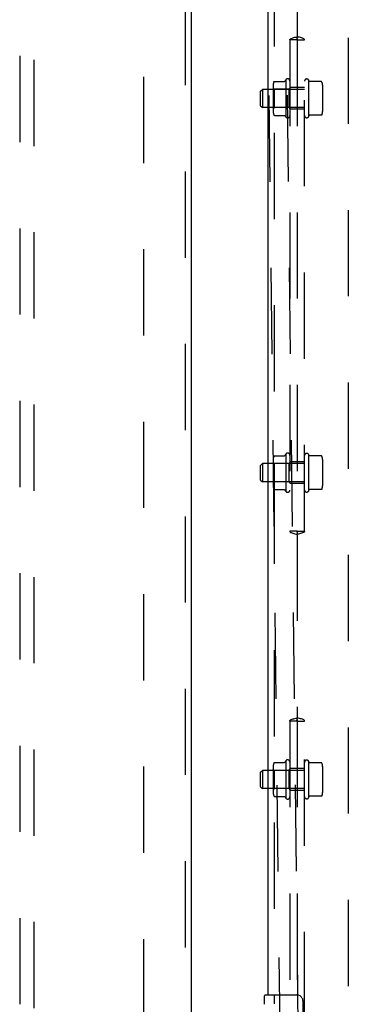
# Model space of a CAD drawing. Header units: inches. Extents: x 0 to 268, y 0 to 174.
# Tile 45 of 125: x 82.52 to 88.14, y 102.31 to 119.16. Entities that reach past the tile are written whole.
import ezdxf

# ---------------------------------------------------------------- set-up
doc = ezdxf.new("R2010")
doc.units = ezdxf.units.IN
doc.header["$LTSCALE"] = 14.754949
doc.header["$MEASUREMENT"] = 0
doc.linetypes.add('HIDDEN', pattern=[0.2, 0.1, -0.1])
for name, color, linetype in [('DEFAULT_2', 8, 'HIDDEN'), ('LEFT_OR_SECONDARY_DOOR_ASSEMBLY', 7, 'CONTINUOUS'), ('RIGHT_OR_MAIN_DOOR_ASSEMBLY', 7, 'CONTINUOUS'), ('SUBPANEL', 7, 'CONTINUOUS')]:
    doc.layers.add(name, color=color, linetype=linetype)

msp = doc.modelspace()

# ---------------------------------------------------------------- linework, layer by layer
at = {"layer": 'DEFAULT_2', "color": 8, "linetype": 'HIDDEN'}
for p, q in [((86.649, 129.67), (87.052, 94.676)), ((86.962, 129.673), (87.364, 94.679)), ((84.643, 54.739), (84.643, 127.709)), ((88.143, 127.709), (88.143, 54.739))]:
    msp.add_line(p, q, dxfattribs=at)
at = {"layer": 'LEFT_OR_SECONDARY_DOOR_ASSEMBLY', "color": 8, "linetype": 'HIDDEN'}
for p, q in [((85.352, 128.37), (85.352, 54.078)), ((82.518, 127.396), (82.518, 93.394)), ((82.768, 93.394), (82.768, 127.396))]:
    msp.add_line(p, q, dxfattribs=at)
at = {"layer": 'LEFT_OR_SECONDARY_DOOR_ASSEMBLY', "color": 3, "linetype": 'Continuous'}
msp.add_line((85.456, 128.37), (85.456, 54.078), dxfattribs=at)
at = {"layer": 'RIGHT_OR_MAIN_DOOR_ASSEMBLY', "color": 8, "linetype": 'HIDDEN'}
msp.add_line((86.872, 123.129), (86.872, 102.319), dxfattribs=at)
at = {"layer": 'RIGHT_OR_MAIN_DOOR_ASSEMBLY', "color": 3, "linetype": 'Continuous'}
msp.add_line((86.768, 122.974), (86.768, 102.474), dxfattribs=at)
at = {"layer": 'RIGHT_OR_MAIN_DOOR_ASSEMBLY', "color": 7, "linetype": 'Continuous'}
for p, q in [((86.708, 102.313), (86.708, 102.459)), ((86.723, 102.474), (87.263, 102.474)), ((87.363, 102.374), (87.363, 101.574))]:
    msp.add_line(p, q, dxfattribs=at)
msp.add_lwpolyline([(87.357, 102.41), (87.359, 102.404), (87.36, 102.398), (87.362, 102.392), (87.362, 102.386), (87.363, 102.38), (87.363, 102.374)], dxfattribs=at)
for centre, radius, start, end in [((86.723, 102.459), 0.015, 90, 180), ((87.263, 102.374), 0.1, 21.1999, 90)]:
    msp.add_arc(centre, radius, start, end, dxfattribs=at)
at = {"layer": 'SUBPANEL', "color": 8, "linetype": 'HIDDEN'}
for p, q in [((87.268, 122.76), (87.268, 118.875)), ((87.143, 118.817), (87.143, 110.411)), ((87.267, 118.817), (87.143, 118.817)), ((87.265, 118.824), (87.268, 118.824)), ((87.268, 118.824), (87.267, 118.824)), ((87.267, 118.817), (87.27, 118.817)), ((87.268, 118.817), (87.268, 110.411)), ((87.27, 118.824), (87.269, 118.824)), ((87.27, 118.817), (87.394, 118.817)), ((87.393, 110.411), (87.393, 118.817)), ((87.073, 118.136), (87.073, 117.499)), ((87.463, 118.132), (87.463, 117.503)), ((87.47, 118.111), (87.463, 118.132)), ((86.643, 117.942), (86.673, 117.972)), ((86.673, 117.972), (86.673, 117.662)), ((87.393, 117.972), (86.673, 117.972)), ((86.857, 118.044), (86.857, 117.591)), ((86.877, 117.973), (86.857, 117.993)), ((86.877, 117.973), (86.877, 117.661)), ((87.123, 117.973), (86.877, 117.973)), ((86.879, 118.107), (87.049, 118.107)), ((87.123, 117.973), (87.143, 117.993)), ((87.123, 117.973), (87.123, 117.661)), ((87.393, 118.005), (87.143, 118.005)), ((87.682, 118.104), (87.48, 118.104)), ((87.703, 118.041), (87.703, 117.593)), ((86.643, 117.692), (86.643, 117.942)), ((86.643, 117.692), (86.673, 117.662)), ((87.393, 117.662), (86.673, 117.662)), ((86.877, 117.661), (86.857, 117.641)), ((87.123, 117.661), (86.877, 117.661)), ((87.123, 117.661), (87.143, 117.641)), ((87.393, 117.63), (87.143, 117.63)), ((86.879, 117.527), (87.049, 117.527)), ((87.47, 117.523), (87.463, 117.503)), ((87.682, 117.53), (87.48, 117.53)), ((87.073, 111.729), (87.073, 111.093)), ((87.463, 111.726), (87.463, 111.096)), ((87.47, 111.705), (87.463, 111.726)), ((86.643, 111.536), (86.673, 111.566)), ((86.673, 111.566), (86.673, 111.256)), ((87.393, 111.566), (86.673, 111.566)), ((86.857, 111.638), (86.857, 111.184)), ((86.877, 111.567), (86.857, 111.587)), ((86.877, 111.567), (86.877, 111.255)), ((87.123, 111.567), (86.877, 111.567)), ((86.879, 111.701), (87.049, 111.701)), ((87.123, 111.567), (87.143, 111.587)), ((87.123, 111.567), (87.123, 111.255)), ((87.393, 111.599), (87.143, 111.599)), ((87.682, 111.698), (87.48, 111.698)), ((87.703, 111.635), (87.703, 111.187)), ((86.643, 111.286), (86.643, 111.536)), ((86.643, 111.286), (86.673, 111.256)), ((87.393, 111.256), (86.673, 111.256)), ((86.877, 111.255), (86.857, 111.235)), ((87.123, 111.255), (86.877, 111.255)), ((87.123, 111.255), (87.143, 111.235)), ((87.393, 111.224), (87.143, 111.224)), ((86.879, 111.121), (87.049, 111.121)), ((87.47, 111.117), (87.463, 111.096)), ((87.682, 111.124), (87.48, 111.124)), ((87.267, 110.411), (87.143, 110.411)), ((87.267, 110.411), (87.27, 110.411)), ((87.267, 110.404), (87.268, 110.404)), ((87.272, 110.405), (87.268, 110.404)), ((87.268, 110.404), (87.27, 110.404)), ((87.27, 110.411), (87.394, 110.411)), ((87.268, 110.354), (87.268, 107.219)), ((87.143, 107.161), (87.143, 93.224)), ((87.267, 107.161), (87.143, 107.161)), ((87.265, 107.168), (87.268, 107.168)), ((87.268, 107.168), (87.267, 107.168)), ((87.267, 107.161), (87.27, 107.161)), ((87.268, 107.161), (87.268, 93.224)), ((87.27, 107.168), (87.269, 107.168)), ((87.27, 107.161), (87.394, 107.161)), ((87.393, 93.224), (87.393, 107.161)), ((86.857, 106.388), (86.857, 105.934)), ((86.877, 106.317), (86.857, 106.337)), ((86.879, 106.451), (87.049, 106.451)), ((87.073, 106.479), (87.073, 105.843)), ((87.123, 106.317), (87.143, 106.337)), ((87.393, 106.349), (87.143, 106.349)), ((87.463, 106.476), (87.463, 105.846)), ((87.47, 106.455), (87.463, 106.476)), ((87.682, 106.448), (87.48, 106.448)), ((87.703, 106.385), (87.703, 105.937)), ((86.643, 106.286), (86.673, 106.316)), ((86.643, 106.036), (86.643, 106.286)), ((86.673, 106.316), (86.673, 106.006)), ((87.393, 106.316), (86.673, 106.316)), ((86.877, 106.317), (86.877, 106.005)), ((87.123, 106.317), (86.877, 106.317)), ((87.123, 106.317), (87.123, 106.005)), ((86.643, 106.036), (86.673, 106.006)), ((87.393, 106.006), (86.673, 106.006)), ((86.877, 106.005), (86.857, 105.985)), ((87.123, 106.005), (86.877, 106.005)), ((87.123, 106.005), (87.143, 105.985)), ((86.879, 105.871), (87.049, 105.871)), ((87.393, 105.974), (87.143, 105.974)), ((87.47, 105.867), (87.463, 105.846)), ((87.682, 105.874), (87.48, 105.874))]:
    msp.add_line(p, q, dxfattribs=at)
for points in [[(87.143, 118.817), (87.143, 118.825), (87.147, 118.832), (87.155, 118.838), (87.167, 118.843), (87.18, 118.848), (87.195, 118.852), (87.212, 118.857), (87.23, 118.862), (87.25, 118.867), (87.268, 118.875)], [(87.263, 118.825), (87.263, 118.825), (87.264, 118.826), (87.264, 118.827), (87.265, 118.828), (87.265, 118.831), (87.266, 118.835), (87.267, 118.842), (87.267, 118.85), (87.268, 118.861), (87.268, 118.875)], [(87.264, 118.824), (87.263, 118.824), (87.263, 118.825), (87.263, 118.825)], [(87.267, 118.817), (87.265, 118.821), (87.264, 118.823), (87.264, 118.824)], [(87.394, 118.817), (87.394, 118.825), (87.389, 118.832), (87.381, 118.838), (87.37, 118.843), (87.357, 118.848), (87.342, 118.852), (87.325, 118.857), (87.306, 118.862), (87.287, 118.867), (87.268, 118.875)], [(87.273, 118.825), (87.273, 118.825), (87.273, 118.826), (87.273, 118.827), (87.272, 118.828), (87.272, 118.831), (87.271, 118.835), (87.27, 118.842), (87.269, 118.85), (87.269, 118.861), (87.268, 118.875)], [(87.269, 118.824), (87.269, 118.824), (87.268, 118.824), (87.269, 118.824), (87.27, 118.824), (87.272, 118.824)], [(87.27, 118.817), (87.272, 118.821), (87.273, 118.823), (87.273, 118.824)], [(87.273, 118.824), (87.273, 118.824), (87.273, 118.825), (87.273, 118.825)], [(86.869, 118.101), (86.87, 118.103), (86.871, 118.104), (86.872, 118.105), (86.873, 118.106), (86.874, 118.106), (86.875, 118.107), (86.877, 118.107), (86.878, 118.107), (86.879, 118.107)], [(87.057, 118.112), (87.057, 118.112), (87.057, 118.112), (87.057, 118.112), (87.057, 118.112), (87.057, 118.112), (87.057, 118.111), (87.057, 118.111), (87.057, 118.111), (87.057, 118.111), (87.057, 118.111), (87.057, 118.111), (87.056, 118.111), (87.056, 118.111), (87.056, 118.11), (87.056, 118.11), (87.056, 118.11), (87.056, 118.11), (87.056, 118.11), (87.055, 118.11), (87.055, 118.109), (87.055, 118.109), (87.055, 118.109), (87.055, 118.109), (87.054, 118.109), (87.054, 118.109), (87.054, 118.109), (87.053, 118.108), (87.053, 118.108), (87.053, 118.108), (87.052, 118.108), (87.052, 118.108), (87.051, 118.108), (87.051, 118.108), (87.05, 118.107), (87.05, 118.107), (87.049, 118.107)], [(87.48, 118.104), (87.48, 118.104), (87.479, 118.105), (87.479, 118.105), (87.478, 118.105), (87.478, 118.105), (87.477, 118.105), (87.477, 118.105), (87.477, 118.105), (87.476, 118.105), (87.476, 118.105), (87.476, 118.105), (87.475, 118.106), (87.475, 118.106), (87.475, 118.106), (87.475, 118.106), (87.474, 118.106), (87.474, 118.106), (87.474, 118.106), (87.474, 118.106), (87.474, 118.107), (87.474, 118.107), (87.473, 118.107), (87.473, 118.107), (87.473, 118.107), (87.473, 118.107), (87.473, 118.107), (87.473, 118.107), (87.473, 118.108), (87.472, 118.108), (87.472, 118.108), (87.472, 118.108), (87.472, 118.108), (87.472, 118.108), (87.472, 118.108), (87.472, 118.108), (87.472, 118.109), (87.472, 118.109), (87.472, 118.109), (87.472, 118.109), (87.471, 118.109), (87.471, 118.109), (87.471, 118.109), (87.471, 118.109), (87.471, 118.109), (87.471, 118.11), (87.471, 118.11), (87.471, 118.11), (87.471, 118.11), (87.471, 118.11), (87.471, 118.11), (87.471, 118.11), (87.471, 118.11), (87.471, 118.11), (87.471, 118.11), (87.471, 118.111), (87.471, 118.111), (87.471, 118.111), (87.471, 118.111), (87.47, 118.111), (87.47, 118.111), (87.47, 118.111), (87.47, 118.111), (87.47, 118.111), (87.47, 118.111), (87.47, 118.111)], [(87.691, 118.099), (87.69, 118.1), (87.689, 118.101), (87.688, 118.102), (87.687, 118.103), (87.685, 118.104), (87.683, 118.104), (87.682, 118.104)], [(86.869, 117.533), (86.87, 117.532), (86.871, 117.531), (86.872, 117.53), (86.873, 117.529), (86.874, 117.528), (86.875, 117.528), (86.877, 117.528), (86.878, 117.527), (86.879, 117.527)], [(87.049, 117.527), (87.049, 117.527), (87.05, 117.527), (87.051, 117.527), (87.051, 117.527), (87.052, 117.527), (87.052, 117.527), (87.052, 117.527), (87.053, 117.527), (87.053, 117.526), (87.053, 117.526), (87.054, 117.526), (87.054, 117.526), (87.054, 117.526), (87.054, 117.526), (87.055, 117.526), (87.055, 117.525), (87.055, 117.525), (87.055, 117.525), (87.055, 117.525), (87.056, 117.525), (87.056, 117.525), (87.056, 117.525), (87.056, 117.525), (87.056, 117.524), (87.056, 117.524), (87.056, 117.524), (87.056, 117.524), (87.057, 117.524), (87.057, 117.524), (87.057, 117.524), (87.057, 117.524), (87.057, 117.523), (87.057, 117.523), (87.057, 117.523), (87.057, 117.523), (87.057, 117.523), (87.057, 117.523), (87.057, 117.523), (87.057, 117.523)], [(87.47, 117.523), (87.47, 117.523), (87.47, 117.523), (87.47, 117.524), (87.47, 117.524), (87.47, 117.524), (87.47, 117.524), (87.471, 117.524), (87.471, 117.524), (87.471, 117.524), (87.471, 117.524), (87.471, 117.524), (87.471, 117.524), (87.471, 117.524), (87.471, 117.525), (87.471, 117.525), (87.471, 117.525), (87.471, 117.525), (87.471, 117.525), (87.471, 117.525), (87.471, 117.525), (87.471, 117.525), (87.471, 117.525), (87.471, 117.526), (87.471, 117.526), (87.471, 117.526), (87.472, 117.526), (87.472, 117.526), (87.472, 117.526), (87.472, 117.526), (87.472, 117.526), (87.472, 117.526), (87.472, 117.527), (87.472, 117.527), (87.472, 117.527), (87.472, 117.527), (87.472, 117.527), (87.473, 117.527), (87.473, 117.527), (87.473, 117.527), (87.473, 117.528), (87.473, 117.528), (87.473, 117.528), (87.473, 117.528), (87.474, 117.528), (87.474, 117.528), (87.474, 117.528), (87.474, 117.528), (87.474, 117.529), (87.474, 117.529), (87.475, 117.529), (87.475, 117.529), (87.475, 117.529), (87.475, 117.529), (87.476, 117.529), (87.476, 117.529), (87.476, 117.53), (87.477, 117.53), (87.477, 117.53), (87.477, 117.53), (87.478, 117.53), (87.478, 117.53), (87.479, 117.53), (87.479, 117.53), (87.48, 117.53), (87.48, 117.53)], [(87.691, 117.536), (87.69, 117.535), (87.689, 117.533), (87.688, 117.532), (87.687, 117.531), (87.685, 117.531), (87.683, 117.53), (87.682, 117.53)], [(86.869, 111.695), (86.87, 111.696), (86.871, 111.697), (86.872, 111.698), (86.873, 111.699), (86.874, 111.7), (86.875, 111.701), (86.877, 111.701), (86.878, 111.701), (86.879, 111.701)], [(87.057, 111.706), (87.057, 111.706), (87.057, 111.706), (87.057, 111.706), (87.057, 111.705), (87.057, 111.705), (87.057, 111.705), (87.057, 111.705), (87.057, 111.705), (87.057, 111.705), (87.057, 111.705), (87.057, 111.705), (87.056, 111.704), (87.056, 111.704), (87.056, 111.704), (87.056, 111.704), (87.056, 111.704), (87.056, 111.704), (87.056, 111.704), (87.055, 111.703), (87.055, 111.703), (87.055, 111.703), (87.055, 111.703), (87.055, 111.703), (87.054, 111.703), (87.054, 111.702), (87.054, 111.702), (87.053, 111.702), (87.053, 111.702), (87.053, 111.702), (87.052, 111.702), (87.052, 111.702), (87.051, 111.701), (87.051, 111.701), (87.05, 111.701), (87.05, 111.701), (87.049, 111.701)], [(87.48, 111.698), (87.48, 111.698), (87.479, 111.698), (87.479, 111.698), (87.478, 111.698), (87.478, 111.698), (87.477, 111.699), (87.477, 111.699), (87.477, 111.699), (87.476, 111.699), (87.476, 111.699), (87.476, 111.699), (87.475, 111.699), (87.475, 111.699), (87.475, 111.7), (87.475, 111.7), (87.474, 111.7), (87.474, 111.7), (87.474, 111.7), (87.474, 111.7), (87.474, 111.7), (87.474, 111.7), (87.473, 111.701), (87.473, 111.701), (87.473, 111.701), (87.473, 111.701), (87.473, 111.701), (87.473, 111.701), (87.473, 111.701), (87.472, 111.701), (87.472, 111.702), (87.472, 111.702), (87.472, 111.702), (87.472, 111.702), (87.472, 111.702), (87.472, 111.702), (87.472, 111.702), (87.472, 111.702), (87.472, 111.703), (87.472, 111.703), (87.471, 111.703), (87.471, 111.703), (87.471, 111.703), (87.471, 111.703), (87.471, 111.703), (87.471, 111.703), (87.471, 111.703), (87.471, 111.703), (87.471, 111.704), (87.471, 111.704), (87.471, 111.704), (87.471, 111.704), (87.471, 111.704), (87.471, 111.704), (87.471, 111.704), (87.471, 111.704), (87.471, 111.704), (87.471, 111.704), (87.471, 111.705), (87.47, 111.705), (87.47, 111.705), (87.47, 111.705), (87.47, 111.705), (87.47, 111.705), (87.47, 111.705), (87.47, 111.705)], [(87.691, 111.692), (87.69, 111.694), (87.689, 111.695), (87.688, 111.696), (87.687, 111.697), (87.685, 111.698), (87.683, 111.698), (87.682, 111.698)], [(86.869, 111.127), (86.87, 111.126), (86.871, 111.125), (86.872, 111.124), (86.873, 111.123), (86.874, 111.122), (86.875, 111.122), (86.877, 111.121), (86.878, 111.121), (86.879, 111.121)], [(87.049, 111.121), (87.049, 111.121), (87.05, 111.121), (87.051, 111.121), (87.051, 111.121), (87.052, 111.121), (87.052, 111.121), (87.052, 111.121), (87.053, 111.12), (87.053, 111.12), (87.053, 111.12), (87.054, 111.12), (87.054, 111.12), (87.054, 111.12), (87.054, 111.12), (87.055, 111.119), (87.055, 111.119), (87.055, 111.119), (87.055, 111.119), (87.055, 111.119), (87.056, 111.119), (87.056, 111.119), (87.056, 111.118), (87.056, 111.118), (87.056, 111.118), (87.056, 111.118), (87.056, 111.118), (87.056, 111.118), (87.057, 111.118), (87.057, 111.118), (87.057, 111.117), (87.057, 111.117), (87.057, 111.117), (87.057, 111.117), (87.057, 111.117), (87.057, 111.117), (87.057, 111.117), (87.057, 111.117), (87.057, 111.117), (87.057, 111.116)], [(87.47, 111.117), (87.47, 111.117), (87.47, 111.117), (87.47, 111.117), (87.47, 111.117), (87.47, 111.117), (87.47, 111.118), (87.471, 111.118), (87.471, 111.118), (87.471, 111.118), (87.471, 111.118), (87.471, 111.118), (87.471, 111.118), (87.471, 111.118), (87.471, 111.118), (87.471, 111.118), (87.471, 111.119), (87.471, 111.119), (87.471, 111.119), (87.471, 111.119), (87.471, 111.119), (87.471, 111.119), (87.471, 111.119), (87.471, 111.119), (87.471, 111.119), (87.471, 111.119), (87.472, 111.12), (87.472, 111.12), (87.472, 111.12), (87.472, 111.12), (87.472, 111.12), (87.472, 111.12), (87.472, 111.12), (87.472, 111.12), (87.472, 111.121), (87.472, 111.121), (87.472, 111.121), (87.473, 111.121), (87.473, 111.121), (87.473, 111.121), (87.473, 111.121), (87.473, 111.121), (87.473, 111.122), (87.473, 111.122), (87.474, 111.122), (87.474, 111.122), (87.474, 111.122), (87.474, 111.122), (87.474, 111.122), (87.474, 111.122), (87.475, 111.123), (87.475, 111.123), (87.475, 111.123), (87.475, 111.123), (87.476, 111.123), (87.476, 111.123), (87.476, 111.123), (87.477, 111.123), (87.477, 111.124), (87.477, 111.124), (87.478, 111.124), (87.478, 111.124), (87.479, 111.124), (87.479, 111.124), (87.48, 111.124), (87.48, 111.124)], [(87.691, 111.13), (87.69, 111.128), (87.689, 111.127), (87.688, 111.126), (87.687, 111.125), (87.685, 111.124), (87.683, 111.124), (87.682, 111.124)], [(87.143, 110.411), (87.143, 110.403), (87.147, 110.396), (87.155, 110.39), (87.167, 110.385), (87.18, 110.381), (87.195, 110.376), (87.212, 110.372), (87.23, 110.367), (87.25, 110.361), (87.268, 110.354)], [(87.264, 110.404), (87.263, 110.404), (87.263, 110.404), (87.263, 110.404)], [(87.263, 110.404), (87.263, 110.404), (87.264, 110.403), (87.264, 110.402), (87.265, 110.4), (87.265, 110.397), (87.266, 110.393), (87.267, 110.387), (87.267, 110.378), (87.268, 110.367), (87.268, 110.354)], [(87.267, 110.411), (87.265, 110.407), (87.264, 110.405), (87.264, 110.404)], [(87.268, 110.404), (87.268, 110.404), (87.268, 110.404), (87.268, 110.404), (87.267, 110.404), (87.265, 110.405)], [(87.394, 110.411), (87.394, 110.403), (87.389, 110.396), (87.381, 110.39), (87.37, 110.385), (87.357, 110.381), (87.342, 110.376), (87.325, 110.372), (87.306, 110.367), (87.287, 110.361), (87.268, 110.354)], [(87.273, 110.404), (87.273, 110.404), (87.273, 110.403), (87.273, 110.402), (87.272, 110.4), (87.272, 110.397), (87.271, 110.393), (87.27, 110.387), (87.269, 110.378), (87.269, 110.367), (87.268, 110.354)], [(87.27, 110.411), (87.272, 110.407), (87.273, 110.405), (87.273, 110.404)], [(87.273, 110.404), (87.273, 110.404), (87.273, 110.404), (87.273, 110.404)], [(87.143, 107.161), (87.143, 107.169), (87.147, 107.176), (87.155, 107.182), (87.167, 107.187), (87.18, 107.192), (87.195, 107.196), (87.212, 107.2), (87.23, 107.205), (87.25, 107.211), (87.268, 107.219)], [(87.263, 107.169), (87.263, 107.169), (87.264, 107.169), (87.264, 107.17), (87.265, 107.172), (87.265, 107.175), (87.266, 107.179), (87.267, 107.185), (87.267, 107.194), (87.268, 107.205), (87.268, 107.219)], [(87.394, 107.161), (87.394, 107.169), (87.389, 107.176), (87.381, 107.182), (87.37, 107.187), (87.357, 107.192), (87.342, 107.196), (87.325, 107.2), (87.306, 107.205), (87.287, 107.211), (87.268, 107.219)], [(87.273, 107.169), (87.273, 107.169), (87.273, 107.169), (87.273, 107.17), (87.272, 107.172), (87.272, 107.175), (87.271, 107.179), (87.27, 107.185), (87.269, 107.194), (87.269, 107.205), (87.268, 107.219)], [(87.264, 107.168), (87.263, 107.168), (87.263, 107.168), (87.263, 107.169)], [(87.267, 107.161), (87.265, 107.165), (87.264, 107.167), (87.264, 107.168)], [(87.269, 107.168), (87.269, 107.168), (87.268, 107.168), (87.269, 107.168), (87.27, 107.168), (87.272, 107.168)], [(87.27, 107.161), (87.272, 107.165), (87.273, 107.167), (87.273, 107.168)], [(87.273, 107.168), (87.273, 107.168), (87.273, 107.168), (87.273, 107.169)], [(86.869, 106.445), (86.87, 106.446), (86.871, 106.447), (86.872, 106.448), (86.873, 106.449), (86.874, 106.45), (86.875, 106.451), (86.877, 106.451), (86.878, 106.451), (86.879, 106.451)], [(87.057, 106.456), (87.057, 106.456), (87.057, 106.456), (87.057, 106.456), (87.057, 106.455), (87.057, 106.455), (87.057, 106.455), (87.057, 106.455), (87.057, 106.455), (87.057, 106.455), (87.057, 106.455), (87.057, 106.455), (87.056, 106.454), (87.056, 106.454), (87.056, 106.454), (87.056, 106.454), (87.056, 106.454), (87.056, 106.454), (87.056, 106.454), (87.055, 106.453), (87.055, 106.453), (87.055, 106.453), (87.055, 106.453), (87.055, 106.453), (87.054, 106.453), (87.054, 106.452), (87.054, 106.452), (87.053, 106.452), (87.053, 106.452), (87.053, 106.452), (87.052, 106.452), (87.052, 106.452), (87.051, 106.451), (87.051, 106.451), (87.05, 106.451), (87.05, 106.451), (87.049, 106.451)], [(87.48, 106.448), (87.48, 106.448), (87.479, 106.448), (87.479, 106.448), (87.478, 106.448), (87.478, 106.448), (87.477, 106.449), (87.477, 106.449), (87.477, 106.449), (87.476, 106.449), (87.476, 106.449), (87.476, 106.449), (87.475, 106.449), (87.475, 106.449), (87.475, 106.45), (87.475, 106.45), (87.474, 106.45), (87.474, 106.45), (87.474, 106.45), (87.474, 106.45), (87.474, 106.45), (87.474, 106.45), (87.473, 106.451), (87.473, 106.451), (87.473, 106.451), (87.473, 106.451), (87.473, 106.451), (87.473, 106.451), (87.473, 106.451), (87.472, 106.451), (87.472, 106.452), (87.472, 106.452), (87.472, 106.452), (87.472, 106.452), (87.472, 106.452), (87.472, 106.452), (87.472, 106.452), (87.472, 106.452), (87.472, 106.453), (87.472, 106.453), (87.471, 106.453), (87.471, 106.453), (87.471, 106.453), (87.471, 106.453), (87.471, 106.453), (87.471, 106.453), (87.471, 106.453), (87.471, 106.453), (87.471, 106.454), (87.471, 106.454), (87.471, 106.454), (87.471, 106.454), (87.471, 106.454), (87.471, 106.454), (87.471, 106.454), (87.471, 106.454), (87.471, 106.454), (87.471, 106.454), (87.471, 106.455), (87.47, 106.455), (87.47, 106.455), (87.47, 106.455), (87.47, 106.455), (87.47, 106.455), (87.47, 106.455), (87.47, 106.455)], [(87.691, 106.442), (87.69, 106.444), (87.689, 106.445), (87.688, 106.446), (87.687, 106.447), (87.685, 106.448), (87.683, 106.448), (87.682, 106.448)], [(86.869, 105.877), (86.87, 105.876), (86.871, 105.875), (86.872, 105.874), (86.873, 105.873), (86.874, 105.872), (86.875, 105.872), (86.877, 105.871), (86.878, 105.871), (86.879, 105.871)], [(87.049, 105.871), (87.049, 105.871), (87.05, 105.871), (87.051, 105.871), (87.051, 105.871), (87.052, 105.871), (87.052, 105.871), (87.052, 105.871), (87.053, 105.87), (87.053, 105.87), (87.053, 105.87), (87.054, 105.87), (87.054, 105.87), (87.054, 105.87), (87.054, 105.87), (87.055, 105.869), (87.055, 105.869), (87.055, 105.869), (87.055, 105.869), (87.055, 105.869), (87.056, 105.869), (87.056, 105.869), (87.056, 105.868), (87.056, 105.868), (87.056, 105.868), (87.056, 105.868), (87.056, 105.868), (87.056, 105.868), (87.057, 105.868), (87.057, 105.868), (87.057, 105.867), (87.057, 105.867), (87.057, 105.867), (87.057, 105.867), (87.057, 105.867), (87.057, 105.867), (87.057, 105.867), (87.057, 105.867), (87.057, 105.867), (87.057, 105.866)], [(87.47, 105.867), (87.47, 105.867), (87.47, 105.867), (87.47, 105.867), (87.47, 105.867), (87.47, 105.867), (87.47, 105.868), (87.471, 105.868), (87.471, 105.868), (87.471, 105.868), (87.471, 105.868), (87.471, 105.868), (87.471, 105.868), (87.471, 105.868), (87.471, 105.868), (87.471, 105.868), (87.471, 105.869), (87.471, 105.869), (87.471, 105.869), (87.471, 105.869), (87.471, 105.869), (87.471, 105.869), (87.471, 105.869), (87.471, 105.869), (87.471, 105.869), (87.471, 105.869), (87.472, 105.87), (87.472, 105.87), (87.472, 105.87), (87.472, 105.87), (87.472, 105.87), (87.472, 105.87), (87.472, 105.87), (87.472, 105.87), (87.472, 105.871), (87.472, 105.871), (87.472, 105.871), (87.473, 105.871), (87.473, 105.871), (87.473, 105.871), (87.473, 105.871), (87.473, 105.871), (87.473, 105.872), (87.473, 105.872), (87.474, 105.872), (87.474, 105.872), (87.474, 105.872), (87.474, 105.872), (87.474, 105.872), (87.474, 105.872), (87.475, 105.873), (87.475, 105.873), (87.475, 105.873), (87.475, 105.873), (87.476, 105.873), (87.476, 105.873), (87.476, 105.873), (87.477, 105.873), (87.477, 105.874), (87.477, 105.874), (87.478, 105.874), (87.478, 105.874), (87.479, 105.874), (87.479, 105.874), (87.48, 105.874), (87.48, 105.874)], [(87.691, 105.88), (87.69, 105.878), (87.689, 105.877), (87.688, 105.876), (87.687, 105.875), (87.685, 105.874), (87.683, 105.874), (87.682, 105.874)]]:
    msp.add_lwpolyline(points, dxfattribs=at)
for centre, radius, start, end in [((87.523, 117.817), 0.551, 144.7108, 147.6847), ((87.105, 118.114), 0.0384, 0, 145.5503), ((87.432, 118.111), 0.0384, 34.4497, 180), ((86.999, 118.044), 0.141, 156.05, 180), ((87.562, 118.041), 0.141, 0, 23.95), ((86.999, 117.591), 0.141, 180, 203.95), ((87.523, 117.817), 0.551, 212.3153, 215.2892), ((87.105, 117.521), 0.0384, 214.4497, 360), ((87.432, 117.524), 0.0384, 180, 325.5503), ((87.562, 117.593), 0.141, 336.05, 360), ((87.523, 111.411), 0.551, 144.7108, 147.6847), ((87.105, 111.708), 0.0384, 0, 145.5503), ((87.432, 111.704), 0.0384, 34.4497, 180), ((86.999, 111.638), 0.141, 156.05, 180), ((87.562, 111.635), 0.141, 0, 23.95), ((86.999, 111.184), 0.141, 180, 203.95), ((87.523, 111.411), 0.551, 212.3153, 215.2892), ((87.105, 111.114), 0.0384, 214.4497, 360), ((87.432, 111.118), 0.0384, 180, 325.5503), ((87.562, 111.187), 0.141, 336.05, 360), ((86.999, 106.388), 0.141, 156.05, 180), ((87.523, 106.161), 0.551, 144.7108, 147.6847), ((87.105, 106.458), 0.0384, 0, 145.5503), ((87.432, 106.454), 0.0384, 34.4497, 180), ((87.562, 106.385), 0.141, 0, 23.95), ((86.999, 105.934), 0.141, 180, 203.95), ((87.523, 106.161), 0.551, 212.3153, 215.2892), ((87.105, 105.864), 0.0384, 214.4497, 360), ((87.432, 105.868), 0.0384, 180, 325.5503), ((87.562, 105.937), 0.141, 336.05, 360)]:
    msp.add_arc(centre, radius, start, end, dxfattribs=at)

doc.saveas('drawing.dxf')
